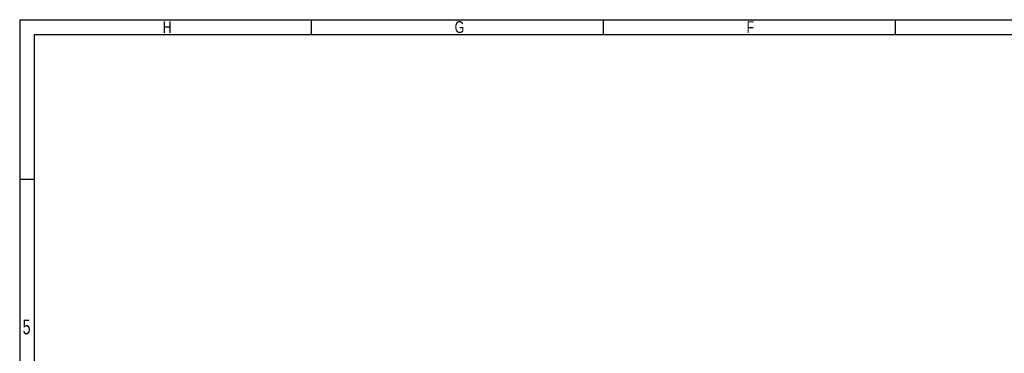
# Model space of a CAD drawing. Header units: millimetres. Extents: x 135 to 18293, y 251 to 4061.
# Tile 5 of 13: x 135 to 385, y 582 to 666. Entities that reach past the tile are written whole.
import ezdxf

# ---------------------------------------------------------------- set-up
doc = ezdxf.new("R2010")
doc.units = ezdxf.units.MM
doc.layers.add('Frame 圖框', color=7, linetype='Continuous')
doc.styles.add('TEXTSTYLE_1', font='txt')

msp = doc.modelspace()

# ---------------------------------------------------------------- linework, layer by layer
at = {"layer": 'Frame 圖框'}
for p, q in [((135.07, 666.41), (135.07, 251.31)), ((209.23, 662.66), (209.23, 666.41)), ((283.4, 662.66), (283.4, 666.41)), ((357.56, 662.66), (357.56, 666.41)), ((138.82, 662.66), (725.55, 662.66)), ((135.07, 625.95), (138.82, 625.95))]:
    msp.add_line(p, q, dxfattribs=at)
at = {"layer": 'Frame 圖框', "ltscale": 10}
msp.add_line((138.83, 255.06), (138.83, 662.66), dxfattribs=at)
at = {"layer": 'Frame 圖框'}
msp.add_lwpolyline([(135.07, 666.41), (729.3, 666.41)], dxfattribs=at)

# ---------------------------------------------------------------- texts
at = {"layer": 'Frame 圖框', "style": 'TEXTSTYLE_1'}
for s, height, width, p in [('H', 3, 0.785714, (171.4, 663.04)), ('G', 3, 0.785714, (245.56, 663.04)), ('F', 3, 0.785714, (319.72, 663.04)), ('5', 3.75, 0.714286, (135.83, 586.61)), ('5', 3.75, 0.714286, (135.83, 586.61))]:
    msp.add_text(s, height=height, dxfattribs=dict(at, width=width)).set_placement(p)

doc.saveas('drawing.dxf')
